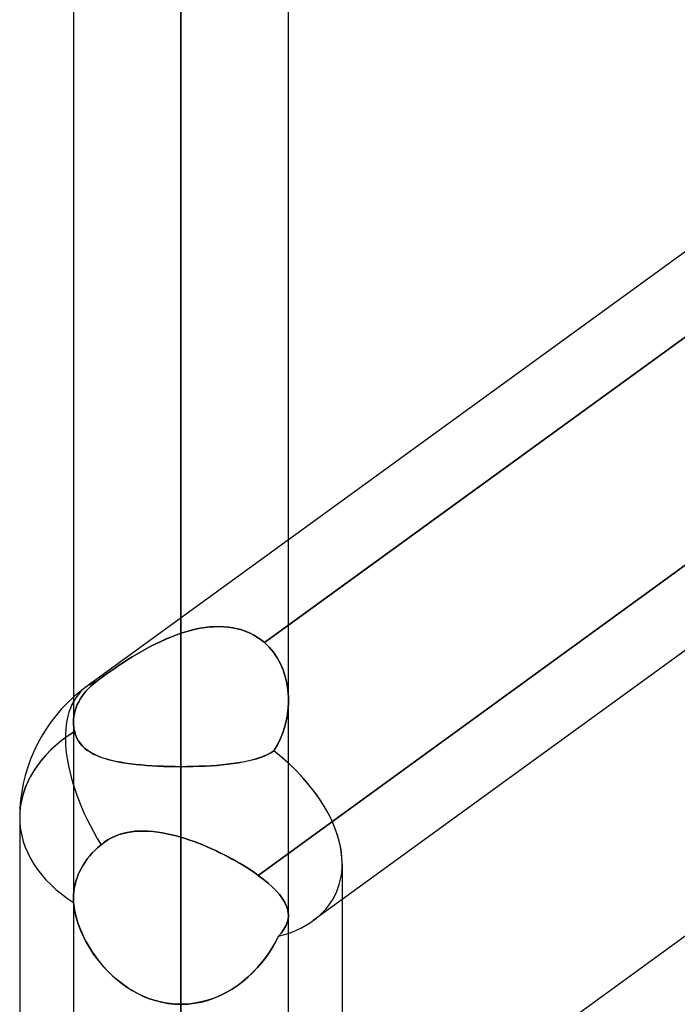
# Model space of a CAD drawing. Header units: millimetres. Extents: x -123 to 100, y -288 to 288.
# Tile 28 of 77: x -55 to -48, y -83 to -73. Entities that reach past the tile are written whole.
import ezdxf

# ---------------------------------------------------------------- set-up
doc = ezdxf.new("R2010")
doc.units = ezdxf.units.MM
doc.layers.add('MAIN-1', color=7, linetype='Continuous')
doc.layers.add('MAIN-2', color=7, linetype='Continuous')

msp = doc.modelspace()

# ---------------------------------------------------------------- linework, layer by layer
at = {"layer": 'MAIN-1'}
for p, q in [((-53.305, 0), (-53.305, -155.857)), ((-54.435, 0), (-54.435, -155.254)), ((-52.175, -155.118), (-52.175, 0)), ((-43.435, -72.157), (-52.175, -78.505)), ((-52.175, -79.402), (-43.435, -73.053)), ((-43.435, -76.347), (-51.61, -82.285)), ((-43.435, -79.348), (-51.61, -85.286)), ((-55, -81.421), (-55, -156.21)), ((-51.61, -81.908), (-51.61, -155.347))]:
    msp.add_line(p, q, dxfattribs=at)
msp.add_arc((-53.305, -81.421), 1.695, 131.8132, 180.0001, dxfattribs=at)
for major_axis, ratio, start_param, end_param in [((1.695, 0), 0.707107, 2.300517, 3.141593), ((1.617, -0.824), 0.616794, 0.30437, 1.145615)]:
    msp.add_ellipse((-53.305, -81.421), major_axis=major_axis, ratio=ratio, start_param=start_param, end_param=end_param, dxfattribs=at)
at = {"layer": 'MAIN-2'}
for p, q in [((-53.305, 0), (-53.305, -154.141)), ((-53.305, 0), (-53.305, -141.67)), ((-53.305, 0), (-53.305, -143.269)), ((-53.305, 0), (-53.305, -129.197)), ((-53.305, 0), (-53.305, -130.796)), ((-53.305, 0), (-53.305, -116.724)), ((-53.305, 0), (-53.305, -118.323)), ((-53.305, 0), (-53.305, -104.248)), ((-53.305, 0), (-53.305, -105.848)), ((-53.305, 0), (-53.305, -91.77)), ((-53.305, 0), (-53.305, -93.37)), ((-53.305, 0), (-53.305, -79.486)), ((-53.305, 0), (-53.305, -80.888)), ((-53.305, -155.857), (-53.305, 0)), ((-53.305, -154.141), (-53.305, 0)), ((-53.305, -143.269), (-53.305, 0)), ((-53.305, -141.67), (-53.305, 0)), ((-53.305, -130.796), (-53.305, 0)), ((-53.305, -129.197), (-53.305, 0)), ((-53.305, -118.323), (-53.305, 0)), ((-53.305, -116.724), (-53.305, 0)), ((-53.305, -105.848), (-53.305, 0)), ((-53.305, -104.248), (-53.305, 0)), ((-53.305, -93.37), (-53.305, 0)), ((-53.305, -91.77), (-53.305, 0)), ((-53.305, -80.888), (-53.305, 0)), ((-53.305, -79.486), (-53.305, 0)), ((-42.982, -72.724), (-52.426, -79.584)), ((-43.067, -75.183), (-52.493, -82.03)), ((-52.493, -82.03), (-43.067, -75.183)), ((-52.175, -78.505), (-54.301, -80.05)), ((-53.254, -79.47), (-53.305, -79.486)), ((-53.305, -79.486), (-53.254, -79.47)), ((-53.204, -79.456), (-53.254, -79.47)), ((-53.254, -79.47), (-53.204, -79.456)), ((-53.153, -79.444), (-53.204, -79.456)), ((-53.204, -79.456), (-53.153, -79.444)), ((-53.103, -79.434), (-53.153, -79.444)), ((-53.153, -79.444), (-53.103, -79.434)), ((-53.052, -79.426), (-53.103, -79.434)), ((-53.103, -79.434), (-53.052, -79.426)), ((-53.002, -79.42), (-53.052, -79.426)), ((-53.052, -79.426), (-53.002, -79.42)), ((-52.952, -79.417), (-53.002, -79.42)), ((-53.002, -79.42), (-52.952, -79.417)), ((-52.902, -79.416), (-52.952, -79.417)), ((-52.952, -79.417), (-52.902, -79.416)), ((-52.853, -79.417), (-52.902, -79.416)), ((-52.902, -79.416), (-52.853, -79.417)), ((-52.805, -79.422), (-52.853, -79.417)), ((-52.853, -79.417), (-52.805, -79.422)), ((-52.758, -79.429), (-52.805, -79.422)), ((-52.805, -79.422), (-52.758, -79.429)), ((-52.712, -79.438), (-52.758, -79.429)), ((-52.758, -79.429), (-52.712, -79.438)), ((-52.666, -79.451), (-52.712, -79.438)), ((-52.712, -79.438), (-52.666, -79.451)), ((-52.622, -79.466), (-52.666, -79.451)), ((-52.666, -79.451), (-52.622, -79.466)), ((-52.579, -79.484), (-52.622, -79.466)), ((-52.622, -79.466), (-52.579, -79.484)), ((-52.426, -79.584), (-52.175, -79.402)), ((-53.518, -79.572), (-53.57, -79.597)), ((-53.569, -79.597), (-53.518, -79.572)), ((-53.466, -79.548), (-53.518, -79.572)), ((-53.518, -79.572), (-53.465, -79.548)), ((-53.413, -79.526), (-53.466, -79.548)), ((-53.465, -79.548), (-53.412, -79.526)), ((-53.359, -79.505), (-53.413, -79.526)), ((-53.412, -79.526), (-53.359, -79.505)), ((-53.305, -79.486), (-53.359, -79.505)), ((-53.359, -79.505), (-53.305, -79.486)), ((-52.538, -79.506), (-52.579, -79.484)), ((-52.579, -79.484), (-52.538, -79.505)), ((-52.538, -79.505), (-52.499, -79.529)), ((-52.499, -79.529), (-52.538, -79.506)), ((-52.462, -79.555), (-52.499, -79.529)), ((-52.499, -79.529), (-52.462, -79.555)), ((-52.426, -79.584), (-52.462, -79.555)), ((-52.462, -79.555), (-52.426, -79.584)), ((-53.72, -79.677), (-53.769, -79.706)), ((-53.768, -79.705), (-53.72, -79.677)), ((-53.72, -79.677), (-53.671, -79.649)), ((-53.671, -79.65), (-53.72, -79.677)), ((-53.621, -79.623), (-53.671, -79.65)), ((-53.671, -79.649), (-53.62, -79.623)), ((-53.57, -79.597), (-53.621, -79.623)), ((-53.62, -79.623), (-53.569, -79.597)), ((-52.426, -79.584), (-52.377, -79.632)), ((-52.377, -79.633), (-52.426, -79.584)), ((-52.377, -79.632), (-52.332, -79.686)), ((-52.332, -79.686), (-52.377, -79.633)), ((-53.863, -79.763), (-53.908, -79.792)), ((-53.908, -79.792), (-53.862, -79.763)), ((-53.816, -79.734), (-53.863, -79.763)), ((-53.862, -79.763), (-53.816, -79.734)), ((-53.816, -79.734), (-53.768, -79.705)), ((-53.769, -79.706), (-53.816, -79.734)), ((-52.332, -79.686), (-52.293, -79.744)), ((-52.293, -79.744), (-52.332, -79.686)), ((-52.293, -79.744), (-52.26, -79.806)), ((-52.26, -79.806), (-52.293, -79.744)), ((-54.039, -79.881), (-54.081, -79.91)), ((-54.081, -79.91), (-54.04, -79.881)), ((-54.04, -79.881), (-53.997, -79.852)), ((-53.997, -79.851), (-54.039, -79.881)), ((-53.953, -79.822), (-53.997, -79.851)), ((-53.997, -79.852), (-53.953, -79.822)), ((-53.908, -79.792), (-53.953, -79.822)), ((-53.953, -79.822), (-53.908, -79.792)), ((-52.26, -79.806), (-52.232, -79.871)), ((-52.232, -79.871), (-52.26, -79.806)), ((-52.232, -79.871), (-52.209, -79.939)), ((-52.209, -79.939), (-52.232, -79.871)), ((-54.157, -79.965), (-54.192, -79.992)), ((-54.192, -79.992), (-54.157, -79.965)), ((-54.12, -79.938), (-54.157, -79.965)), ((-54.157, -79.965), (-54.12, -79.938)), ((-54.081, -79.91), (-54.12, -79.938)), ((-54.12, -79.938), (-54.081, -79.91)), ((-52.209, -79.939), (-52.193, -80.009)), ((-52.193, -80.009), (-52.209, -79.939)), ((-54.279, -80.069), (-54.304, -80.096)), ((-54.304, -80.096), (-54.279, -80.069)), ((-54.252, -80.043), (-54.279, -80.069)), ((-54.279, -80.069), (-54.252, -80.043)), ((-54.223, -80.017), (-54.252, -80.043)), ((-54.252, -80.043), (-54.223, -80.017)), ((-54.192, -79.992), (-54.223, -80.017)), ((-54.223, -80.017), (-54.192, -79.992)), ((-52.193, -80.009), (-52.181, -80.081)), ((-52.181, -80.081), (-52.193, -80.009)), ((-52.181, -80.081), (-52.176, -80.154)), ((-52.176, -80.155), (-52.181, -80.081)), ((-54.364, -80.177), (-54.38, -80.206)), ((-54.38, -80.206), (-54.364, -80.177)), ((-54.346, -80.15), (-54.364, -80.177)), ((-54.364, -80.177), (-54.346, -80.15)), ((-54.326, -80.123), (-54.346, -80.15)), ((-54.346, -80.15), (-54.326, -80.123)), ((-54.304, -80.096), (-54.326, -80.123)), ((-54.326, -80.123), (-54.304, -80.096)), ((-52.176, -80.154), (-52.176, -80.228)), ((-52.176, -80.228), (-52.176, -80.155)), ((-54.417, -80.296), (-54.425, -80.327)), ((-54.425, -80.327), (-54.417, -80.296)), ((-54.407, -80.266), (-54.417, -80.296)), ((-54.417, -80.296), (-54.407, -80.266)), ((-54.395, -80.235), (-54.407, -80.266)), ((-54.407, -80.266), (-54.395, -80.235)), ((-54.38, -80.206), (-54.395, -80.235)), ((-54.395, -80.235), (-54.38, -80.206)), ((-52.176, -80.228), (-52.181, -80.303)), ((-52.181, -80.303), (-52.176, -80.228)), ((-54.434, -80.388), (-54.435, -80.418)), ((-54.435, -80.418), (-54.434, -80.388)), ((-54.431, -80.358), (-54.434, -80.388)), ((-54.434, -80.388), (-54.431, -80.358)), ((-54.425, -80.327), (-54.431, -80.358)), ((-54.431, -80.358), (-54.425, -80.327)), ((-52.192, -80.377), (-52.208, -80.45)), ((-52.208, -80.451), (-52.192, -80.378)), ((-52.181, -80.303), (-52.192, -80.377)), ((-52.192, -80.378), (-52.181, -80.303)), ((-54.435, -80.418), (-54.435, -80.434)), ((-54.435, -80.434), (-54.435, -80.418)), ((-54.435, -80.434), (-54.434, -80.451)), ((-54.434, -80.451), (-54.435, -80.434)), ((-54.434, -80.451), (-54.432, -80.468)), ((-54.432, -80.468), (-54.434, -80.451)), ((-54.432, -80.468), (-54.43, -80.485)), ((-54.429, -80.485), (-54.432, -80.468)), ((-54.43, -80.485), (-54.426, -80.503)), ((-54.426, -80.503), (-54.429, -80.485)), ((-54.426, -80.503), (-54.422, -80.52)), ((-54.422, -80.52), (-54.426, -80.503)), ((-52.208, -80.45), (-52.23, -80.522)), ((-52.23, -80.522), (-52.208, -80.451)), ((-54.422, -80.52), (-54.412, -80.555)), ((-54.412, -80.555), (-54.422, -80.52)), ((-54.412, -80.555), (-54.398, -80.588)), ((-54.399, -80.587), (-54.412, -80.555)), ((-54.383, -80.616), (-54.399, -80.587)), ((-54.398, -80.588), (-54.381, -80.619)), ((-52.257, -80.592), (-52.291, -80.658)), ((-52.291, -80.658), (-52.257, -80.592)), ((-52.23, -80.522), (-52.257, -80.592)), ((-52.257, -80.592), (-52.23, -80.522)), ((-54.364, -80.644), (-54.383, -80.616)), ((-54.381, -80.619), (-54.362, -80.646)), ((-54.343, -80.669), (-54.364, -80.644)), ((-54.362, -80.646), (-54.339, -80.672)), ((-54.319, -80.692), (-54.343, -80.669)), ((-54.339, -80.672), (-54.314, -80.696)), ((-54.292, -80.714), (-54.319, -80.692)), ((-54.314, -80.696), (-54.287, -80.717)), ((-52.291, -80.658), (-52.329, -80.722)), ((-52.329, -80.722), (-52.291, -80.658)), ((-54.263, -80.733), (-54.292, -80.714)), ((-54.287, -80.717), (-54.256, -80.737)), ((-54.231, -80.751), (-54.263, -80.733)), ((-54.256, -80.737), (-54.224, -80.755)), ((-54.197, -80.768), (-54.231, -80.751)), ((-54.224, -80.755), (-54.188, -80.772)), ((-54.16, -80.783), (-54.197, -80.768)), ((-54.188, -80.772), (-54.151, -80.787)), ((-54.121, -80.797), (-54.16, -80.783)), ((-54.151, -80.787), (-54.111, -80.8)), ((-54.079, -80.81), (-54.121, -80.797)), ((-54.111, -80.8), (-54.07, -80.813)), ((-54.035, -80.822), (-54.079, -80.81)), ((-54.07, -80.813), (-54.026, -80.824)), ((-52.516, -80.806), (-52.56, -80.818)), ((-52.557, -80.817), (-52.512, -80.805)), ((-52.473, -80.792), (-52.516, -80.806)), ((-52.512, -80.805), (-52.47, -80.791)), ((-52.434, -80.777), (-52.473, -80.792)), ((-52.47, -80.791), (-52.431, -80.776)), ((-52.396, -80.76), (-52.434, -80.777)), ((-52.431, -80.776), (-52.394, -80.759)), ((-52.361, -80.742), (-52.396, -80.76)), ((-52.394, -80.759), (-52.36, -80.741)), ((-52.329, -80.722), (-52.361, -80.742)), ((-52.36, -80.741), (-52.329, -80.722)), ((-53.989, -80.832), (-54.035, -80.822)), ((-54.026, -80.824), (-53.98, -80.834)), ((-53.94, -80.842), (-53.989, -80.832)), ((-53.98, -80.834), (-53.932, -80.843)), ((-53.89, -80.85), (-53.94, -80.842)), ((-53.932, -80.843), (-53.882, -80.851)), ((-53.837, -80.857), (-53.89, -80.85)), ((-53.882, -80.851), (-53.83, -80.858)), ((-53.783, -80.864), (-53.837, -80.857)), ((-53.83, -80.858), (-53.777, -80.865)), ((-53.727, -80.87), (-53.783, -80.864)), ((-53.777, -80.865), (-53.722, -80.87)), ((-53.67, -80.875), (-53.727, -80.87)), ((-53.722, -80.87), (-53.665, -80.875)), ((-53.611, -80.879), (-53.67, -80.875)), ((-53.665, -80.875), (-53.607, -80.879)), ((-53.551, -80.882), (-53.611, -80.879)), ((-53.607, -80.879), (-53.548, -80.882)), ((-53.491, -80.884), (-53.551, -80.882)), ((-53.548, -80.882), (-53.488, -80.885)), ((-53.429, -80.886), (-53.491, -80.884)), ((-53.488, -80.885), (-53.428, -80.886)), ((-53.367, -80.887), (-53.429, -80.886)), ((-53.428, -80.886), (-53.366, -80.887)), ((-53.305, -80.888), (-53.367, -80.887)), ((-53.366, -80.887), (-53.305, -80.888)), ((-53.241, -80.887), (-53.305, -80.888)), ((-53.305, -80.888), (-53.241, -80.887)), ((-53.305, -91.77), (-53.305, -80.888)), ((-53.305, -80.888), (-53.305, -91.77)), ((-53.177, -80.886), (-53.241, -80.887)), ((-53.241, -80.887), (-53.177, -80.886)), ((-53.114, -80.884), (-53.177, -80.886)), ((-53.177, -80.886), (-53.114, -80.884)), ((-53.052, -80.882), (-53.114, -80.884)), ((-53.114, -80.884), (-53.051, -80.882)), ((-52.991, -80.878), (-53.052, -80.882)), ((-53.051, -80.882), (-52.99, -80.878)), ((-52.931, -80.874), (-52.991, -80.878)), ((-52.99, -80.878), (-52.929, -80.874)), ((-52.872, -80.869), (-52.931, -80.874)), ((-52.929, -80.874), (-52.87, -80.868)), ((-52.815, -80.863), (-52.872, -80.869)), ((-52.87, -80.868), (-52.813, -80.862)), ((-52.76, -80.856), (-52.815, -80.863)), ((-52.813, -80.862), (-52.758, -80.855)), ((-52.707, -80.848), (-52.76, -80.856)), ((-52.758, -80.855), (-52.704, -80.847)), ((-52.656, -80.839), (-52.707, -80.848)), ((-52.704, -80.847), (-52.653, -80.838)), ((-52.607, -80.829), (-52.656, -80.839)), ((-52.653, -80.838), (-52.604, -80.828)), ((-52.56, -80.818), (-52.607, -80.829)), ((-52.604, -80.828), (-52.557, -80.817)), ((-54.036, -81.636), (-54.074, -81.657)), ((-54.073, -81.657), (-54.035, -81.636)), ((-53.996, -81.618), (-54.036, -81.636)), ((-54.035, -81.636), (-53.995, -81.617)), ((-53.956, -81.602), (-53.996, -81.618)), ((-53.995, -81.617), (-53.954, -81.601)), ((-53.915, -81.59), (-53.956, -81.602)), ((-53.954, -81.601), (-53.911, -81.589)), ((-53.872, -81.58), (-53.915, -81.59)), ((-53.911, -81.589), (-53.868, -81.579)), ((-53.829, -81.572), (-53.872, -81.58)), ((-53.868, -81.579), (-53.824, -81.572)), ((-53.785, -81.567), (-53.829, -81.572)), ((-53.824, -81.572), (-53.779, -81.567)), ((-53.74, -81.565), (-53.785, -81.567)), ((-53.779, -81.567), (-53.734, -81.564)), ((-53.694, -81.564), (-53.74, -81.565)), ((-53.734, -81.564), (-53.688, -81.564)), ((-53.648, -81.566), (-53.694, -81.564)), ((-53.688, -81.564), (-53.641, -81.566)), ((-53.6, -81.57), (-53.648, -81.566)), ((-53.641, -81.566), (-53.594, -81.57)), ((-53.553, -81.575), (-53.6, -81.57)), ((-53.594, -81.57), (-53.546, -81.576)), ((-53.504, -81.583), (-53.553, -81.575)), ((-53.546, -81.576), (-53.498, -81.584)), ((-53.455, -81.592), (-53.504, -81.583)), ((-53.498, -81.584), (-53.45, -81.593)), ((-53.405, -81.603), (-53.455, -81.592)), ((-53.45, -81.593), (-53.402, -81.604)), ((-53.355, -81.616), (-53.405, -81.603)), ((-53.402, -81.604), (-53.354, -81.616)), ((-53.305, -81.63), (-53.355, -81.616)), ((-53.354, -81.616), (-53.305, -81.63)), ((-53.305, -86.728), (-53.305, -81.63)), ((-53.305, -81.63), (-53.305, -86.728)), ((-53.305, -81.63), (-53.259, -81.644)), ((-53.259, -81.644), (-53.305, -81.63)), ((-54.177, -81.736), (-54.207, -81.765)), ((-54.207, -81.765), (-54.177, -81.736)), ((-54.145, -81.708), (-54.177, -81.736)), ((-54.177, -81.736), (-54.145, -81.708)), ((-54.145, -81.708), (-54.11, -81.681)), ((-54.111, -81.682), (-54.145, -81.708)), ((-54.074, -81.657), (-54.111, -81.682)), ((-54.11, -81.681), (-54.073, -81.657)), ((-53.259, -81.644), (-53.213, -81.659)), ((-53.213, -81.659), (-53.259, -81.644)), ((-53.213, -81.659), (-53.167, -81.676)), ((-53.167, -81.676), (-53.213, -81.659)), ((-53.167, -81.676), (-53.121, -81.693)), ((-53.121, -81.693), (-53.167, -81.676)), ((-53.121, -81.693), (-53.076, -81.711)), ((-53.075, -81.711), (-53.121, -81.693)), ((-53.076, -81.711), (-53.03, -81.73)), ((-53.03, -81.73), (-53.075, -81.711)), ((-53.03, -81.73), (-52.985, -81.75)), ((-52.984, -81.75), (-53.03, -81.73)), ((-54.264, -81.826), (-54.289, -81.858)), ((-54.289, -81.858), (-54.264, -81.826)), ((-54.237, -81.795), (-54.264, -81.826)), ((-54.264, -81.826), (-54.237, -81.795)), ((-54.237, -81.795), (-54.207, -81.765)), ((-54.207, -81.765), (-54.237, -81.795)), ((-52.985, -81.75), (-52.94, -81.77)), ((-52.939, -81.77), (-52.984, -81.75)), ((-52.94, -81.77), (-52.895, -81.792)), ((-52.894, -81.792), (-52.939, -81.77)), ((-52.895, -81.792), (-52.851, -81.813)), ((-52.85, -81.814), (-52.894, -81.792)), ((-52.851, -81.813), (-52.808, -81.836)), ((-52.807, -81.836), (-52.85, -81.814)), ((-52.808, -81.836), (-52.765, -81.859)), ((-52.764, -81.859), (-52.807, -81.836)), ((-54.351, -81.954), (-54.368, -81.986)), ((-54.368, -81.986), (-54.351, -81.954)), ((-54.333, -81.922), (-54.351, -81.954)), ((-54.351, -81.954), (-54.333, -81.922)), ((-54.312, -81.89), (-54.333, -81.922)), ((-54.333, -81.922), (-54.312, -81.89)), ((-54.289, -81.858), (-54.312, -81.89)), ((-54.312, -81.89), (-54.289, -81.858)), ((-52.765, -81.859), (-52.723, -81.882)), ((-52.722, -81.883), (-52.764, -81.859)), ((-52.723, -81.882), (-52.682, -81.906)), ((-52.681, -81.906), (-52.722, -81.883)), ((-52.682, -81.906), (-52.642, -81.93)), ((-52.641, -81.931), (-52.681, -81.906)), ((-52.642, -81.93), (-52.603, -81.955)), ((-52.602, -81.955), (-52.641, -81.931)), ((-54.397, -82.055), (-54.409, -82.091)), ((-54.409, -82.091), (-54.397, -82.055)), ((-54.384, -82.02), (-54.397, -82.055)), ((-54.397, -82.055), (-54.384, -82.02)), ((-54.368, -81.986), (-54.384, -82.02)), ((-54.384, -82.02), (-54.368, -81.986)), ((-52.603, -81.955), (-52.565, -81.98)), ((-52.564, -81.98), (-52.602, -81.955)), ((-52.565, -81.98), (-52.528, -82.005)), ((-52.528, -82.005), (-52.564, -81.98)), ((-52.528, -82.005), (-52.493, -82.03)), ((-52.493, -82.03), (-52.528, -82.005)), ((-52.439, -82.071), (-52.493, -82.03)), ((-52.493, -82.03), (-52.439, -82.071)), ((-54.418, -82.128), (-54.426, -82.164)), ((-54.426, -82.164), (-54.418, -82.128)), ((-54.409, -82.091), (-54.418, -82.128)), ((-54.418, -82.128), (-54.409, -82.091)), ((-52.389, -82.112), (-52.439, -82.071)), ((-52.439, -82.071), (-52.389, -82.112)), ((-52.344, -82.153), (-52.389, -82.112)), ((-52.389, -82.112), (-52.344, -82.153)), ((-52.304, -82.193), (-52.344, -82.153)), ((-52.344, -82.153), (-52.304, -82.193)), ((-54.434, -82.236), (-54.435, -82.271)), ((-54.435, -82.271), (-54.434, -82.236)), ((-54.431, -82.2), (-54.434, -82.236)), ((-54.434, -82.236), (-54.431, -82.2)), ((-54.426, -82.164), (-54.431, -82.2)), ((-54.431, -82.2), (-54.426, -82.164)), ((-52.269, -82.233), (-52.304, -82.193)), ((-52.304, -82.193), (-52.27, -82.232)), ((-52.27, -82.232), (-52.24, -82.271)), ((-52.24, -82.271), (-52.269, -82.233)), ((-54.435, -82.271), (-54.435, -82.278)), ((-54.435, -82.278), (-54.435, -82.271)), ((-54.435, -82.278), (-54.435, -82.285)), ((-54.435, -82.285), (-54.435, -82.278)), ((-54.435, -82.285), (-54.435, -82.293)), ((-54.435, -82.293), (-54.435, -82.285)), ((-54.435, -82.293), (-54.434, -82.3)), ((-54.434, -82.3), (-54.435, -82.293)), ((-54.434, -82.3), (-54.434, -82.308)), ((-54.434, -82.308), (-54.434, -82.3)), ((-54.434, -82.308), (-54.433, -82.316)), ((-54.433, -82.316), (-54.434, -82.308)), ((-54.433, -82.316), (-54.428, -82.364)), ((-54.429, -82.358), (-54.433, -82.316)), ((-54.422, -82.401), (-54.429, -82.358)), ((-54.428, -82.364), (-54.42, -82.413)), ((-52.216, -82.309), (-52.24, -82.271)), ((-52.24, -82.271), (-52.216, -82.309)), ((-52.198, -82.346), (-52.216, -82.309)), ((-52.216, -82.309), (-52.198, -82.346)), ((-52.185, -82.383), (-52.198, -82.346)), ((-52.198, -82.346), (-52.185, -82.383)), ((-51.61, -82.285), (-51.915, -82.506)), ((-54.412, -82.446), (-54.422, -82.401)), ((-54.42, -82.413), (-54.407, -82.465)), ((-54.4, -82.492), (-54.412, -82.446)), ((-54.407, -82.465), (-54.392, -82.517)), ((-52.177, -82.419), (-52.185, -82.383)), ((-52.185, -82.383), (-52.177, -82.418)), ((-52.178, -82.49), (-52.175, -82.454)), ((-52.175, -82.454), (-52.178, -82.49)), ((-52.177, -82.418), (-52.175, -82.454)), ((-52.175, -82.454), (-52.177, -82.419)), ((-54.385, -82.538), (-54.4, -82.492)), ((-54.392, -82.517), (-54.374, -82.569)), ((-54.368, -82.584), (-54.385, -82.538)), ((-54.374, -82.569), (-54.352, -82.622)), ((-52.222, -82.597), (-52.202, -82.561)), ((-52.202, -82.561), (-52.222, -82.596)), ((-52.202, -82.561), (-52.187, -82.525)), ((-52.187, -82.525), (-52.202, -82.561)), ((-52.187, -82.525), (-52.178, -82.49)), ((-52.178, -82.49), (-52.187, -82.525)), ((-54.349, -82.631), (-54.368, -82.584)), ((-54.352, -82.622), (-54.328, -82.675)), ((-54.327, -82.678), (-54.349, -82.631)), ((-54.328, -82.675), (-54.301, -82.728)), ((-54.303, -82.724), (-54.327, -82.678)), ((-52.308, -82.727), (-52.279, -82.67)), ((-52.279, -82.67), (-52.308, -82.726)), ((-52.279, -82.67), (-52.248, -82.633)), ((-52.248, -82.633), (-52.279, -82.67)), ((-52.222, -82.596), (-52.248, -82.633)), ((-52.248, -82.633), (-52.222, -82.597)), ((-54.277, -82.77), (-54.303, -82.724)), ((-54.301, -82.728), (-54.271, -82.781)), ((-54.249, -82.816), (-54.277, -82.77)), ((-54.271, -82.781), (-54.237, -82.834)), ((-52.308, -82.726), (-52.34, -82.782)), ((-52.34, -82.783), (-52.308, -82.727)), ((-54.219, -82.861), (-54.249, -82.816)), ((-54.237, -82.834), (-54.201, -82.886)), ((-54.187, -82.906), (-54.219, -82.861)), ((-52.414, -82.893), (-52.375, -82.838)), ((-52.375, -82.838), (-52.414, -82.893)), ((-52.34, -82.782), (-52.375, -82.838)), ((-52.375, -82.838), (-52.34, -82.783)), ((-54.201, -82.886), (-54.163, -82.937)), ((-54.152, -82.95), (-54.187, -82.906)), ((-54.163, -82.937), (-54.121, -82.987)), ((-54.116, -82.993), (-54.152, -82.95)), ((-54.121, -82.987), (-54.076, -83.035)), ((-52.5, -82.999), (-52.455, -82.947)), ((-52.455, -82.947), (-52.5, -82.999)), ((-52.455, -82.947), (-52.414, -82.893)), ((-52.414, -82.893), (-52.455, -82.947)), ((-54.077, -83.034), (-54.116, -82.993)), ((-54.036, -83.075), (-54.077, -83.034)), ((-54.076, -83.035), (-54.029, -83.081)), ((-53.993, -83.114), (-54.036, -83.075)), ((-54.029, -83.081), (-53.98, -83.125)), ((-52.599, -83.098), (-52.548, -83.05)), ((-52.548, -83.049), (-52.598, -83.098)), ((-52.548, -83.05), (-52.5, -82.999)), ((-52.5, -82.999), (-52.548, -83.049)), ((-53.949, -83.15), (-53.993, -83.114)), ((-53.98, -83.125), (-53.928, -83.167)), ((-53.902, -83.185), (-53.949, -83.15)), ((-53.928, -83.167), (-53.874, -83.205)), ((-53.854, -83.218), (-53.902, -83.185)), ((-52.768, -83.226), (-52.709, -83.186)), ((-52.708, -83.186), (-52.766, -83.225)), ((-52.709, -83.186), (-52.653, -83.144)), ((-52.652, -83.143), (-52.708, -83.186)), ((-52.653, -83.144), (-52.599, -83.098)), ((-52.598, -83.098), (-52.652, -83.143)), ((-53.874, -83.205), (-53.817, -83.241)), ((-53.805, -83.248), (-53.854, -83.218)), ((-53.817, -83.241), (-53.759, -83.273)), ((-53.753, -83.276), (-53.805, -83.248)), ((-53.759, -83.273), (-53.698, -83.302)), ((-53.701, -83.301), (-53.753, -83.276)), ((-52.958, -83.321), (-52.893, -83.293)), ((-52.891, -83.292), (-52.956, -83.32)), ((-52.893, -83.293), (-52.829, -83.261)), ((-52.828, -83.261), (-52.891, -83.292)), ((-52.829, -83.261), (-52.768, -83.226)), ((-52.766, -83.225), (-52.828, -83.261)), ((-53.647, -83.323), (-53.701, -83.301)), ((-53.698, -83.302), (-53.635, -83.327)), ((-53.591, -83.342), (-53.647, -83.323)), ((-53.635, -83.327), (-53.571, -83.347)), ((-53.535, -83.357), (-53.591, -83.342)), ((-53.571, -83.347), (-53.506, -83.364)), ((-53.479, -83.369), (-53.535, -83.357)), ((-53.506, -83.364), (-53.44, -83.376)), ((-53.421, -83.378), (-53.479, -83.369)), ((-53.44, -83.376), (-53.372, -83.383)), ((-53.363, -83.384), (-53.421, -83.378)), ((-53.372, -83.383), (-53.305, -83.385)), ((-53.305, -83.385), (-53.363, -83.384)), ((-53.305, -83.385), (-53.234, -83.383)), ((-53.234, -83.383), (-53.305, -83.385)), ((-53.234, -83.383), (-53.164, -83.375)), ((-53.163, -83.375), (-53.234, -83.383)), ((-53.164, -83.375), (-53.094, -83.362)), ((-53.093, -83.361), (-53.163, -83.375)), ((-53.094, -83.362), (-53.026, -83.344)), ((-53.024, -83.343), (-53.093, -83.361)), ((-53.026, -83.344), (-52.958, -83.321)), ((-52.956, -83.32), (-53.024, -83.343))]:
    msp.add_line(p, q, dxfattribs=at)
msp.add_arc((-53.305, -81.421), 1.695, 125.9931, 131.8132, dxfattribs=at)
for major_axis, ratio, start_param, end_param in [((0.996, -1.371), 0.506681, -3.141577, -1.725744), ((0.996, -1.371), 0.506681, -3.141577, -1.725744), ((0.996, -1.371), 0.506681, 3.137712, 3.141608), ((0.996, -1.371), 0.506681, 3.137712, 3.141608), ((0.996, -1.371), 0.506681, 2.998518, 3.137712), ((0.996, -1.371), 0.506681, 2.998518, 3.137712), ((1.695, 0), 0.707107, 2.290619, 3.141593), ((1.695, 0), 0.707107, 2.290619, 2.300517), ((1.617, -0.824), 0.616794, 1.145615, 1.26192), ((1.617, -0.824), 0.616794, 0.30437, 1.26192), ((1.695, 0), 0.707107, 3.141593, 3.983951), ((1.695, 0), 0.707107, -3.141593, -2.299234), ((1.617, -0.824), 0.616794, -0.304601, 0.30437), ((1.617, -0.824), 0.616794, -0.304601, 0.30437), ((1.617, -0.824), 0.616794, -0.616457, -0.304601), ((1.617, -0.824), 0.616794, -0.616457, -0.304601)]:
    msp.add_ellipse((-53.305, -81.421), major_axis=major_axis, ratio=ratio, start_param=start_param, end_param=end_param, dxfattribs=at)

doc.saveas('drawing.dxf')
